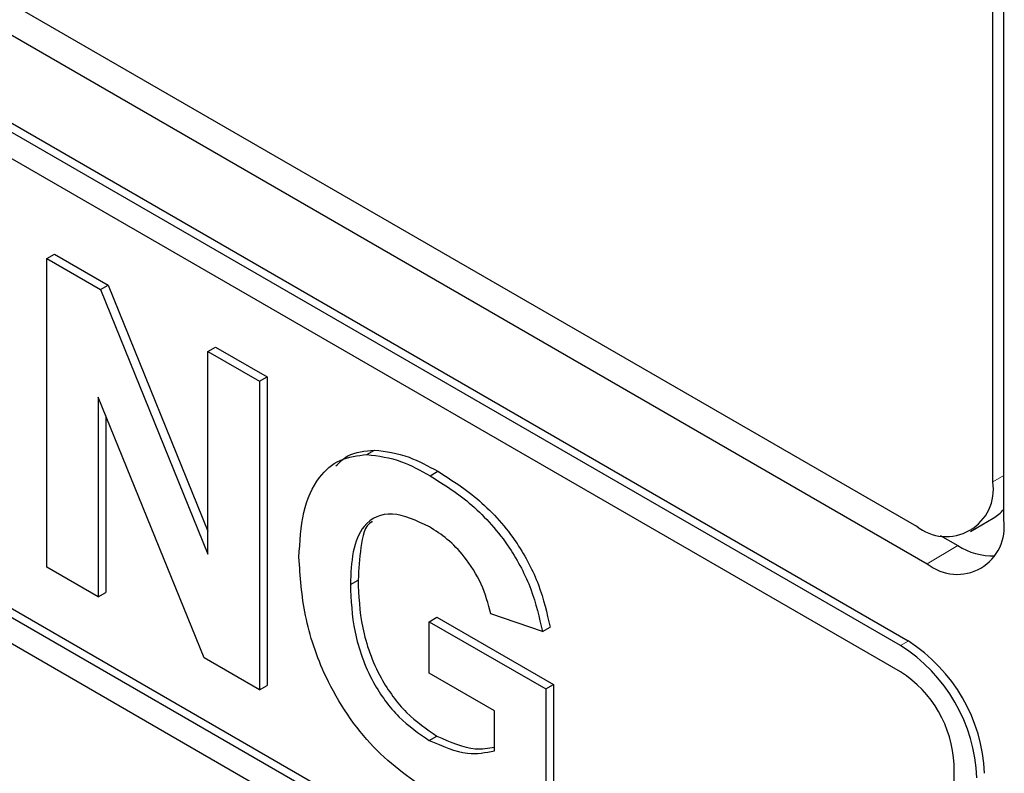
# Paper-space layout 'Blatt2' of a CAD drawing. Header units: millimetres. Extents: x 5 to 418, y 2 to 292.
# Tile 22 of 93: x 143.03 to 144.86, y 147.61 to 149.01. Entities that reach past the tile are written whole.
import ezdxf

# ---------------------------------------------------------------- set-up
doc = ezdxf.new("R2010")
doc.units = ezdxf.units.MM

psp = doc.layouts.new('Blatt2')

# ---------------------------------------------------------------- linework, layer by layer
at = {"color": 7, "linetype": 'Continuous', "lineweight": 25}
for p, q in [((144.8343, 148.1543), (144.8343, 154.6866)), ((144.8545, 148.0843), (144.8545, 154.6983)), ((137.6218, 152.1546), (144.6929, 148.0726)), ((137.5713, 152.1255), (144.7131, 148.0026)), ((144.6636, 147.8516), (137.5925, 151.9336)), ((144.6777, 147.8597), (137.6067, 151.9418)), ((144.6636, 147.8026), (139.4027, 150.8396)), ((139.4027, 149.9905), (144.7626, 146.8963)), ((139.4169, 149.9987), (144.7626, 146.9126)), ((144.7626, 146.8473), (139.4027, 149.9415)), ((143.0831, 148.568), (143.0973, 148.5761)), ((143.0831, 147.9964), (143.0831, 148.568)), ((143.0831, 148.568), (143.1826, 148.5106)), ((143.0973, 148.5761), (143.1967, 148.5187)), ((143.1826, 148.5106), (143.1967, 148.5187)), ((143.1826, 148.5106), (143.3814, 148.0202)), ((143.1967, 148.5187), (143.3814, 148.0633)), ((143.3814, 148.3958), (143.3955, 148.404)), ((143.3814, 148.3958), (143.4766, 148.3408)), ((143.3814, 148.0202), (143.3814, 148.3958)), ((143.3955, 148.404), (143.4907, 148.349)), ((143.4766, 148.3408), (143.4907, 148.349)), ((143.4907, 148.349), (143.4907, 147.7774)), ((143.4766, 148.3408), (143.4766, 147.7693)), ((143.3741, 147.8284), (143.1783, 148.3113)), ((143.1783, 148.3113), (143.1783, 147.9414)), ((143.1925, 148.2764), (143.1925, 147.9496)), ((143.6756, 148.205), (143.6897, 148.2132)), ((143.7926, 148.1658), (143.8067, 148.1739)), ((144.7929, 148.0627), (144.8353, 148.0872)), ((144.737, 148.0553), (144.7697, 148.0364)), ((143.1783, 147.9414), (143.0831, 147.9964)), ((143.6451, 147.9644), (143.6593, 147.9726)), ((143.1783, 147.9414), (143.1925, 147.9496)), ((143.7911, 147.8955), (143.8052, 147.9036)), ((143.8052, 147.9036), (144.021, 147.7791)), ((144.0005, 147.8772), (143.9053, 147.9101)), ((143.7911, 147.8002), (143.7911, 147.8955)), ((143.7911, 147.8955), (144.0068, 147.7709)), ((144.0005, 147.8772), (144.0146, 147.8853)), ((143.4766, 147.7693), (143.3741, 147.8284)), ((143.9116, 147.7306), (143.7911, 147.8002)), ((143.4766, 147.7693), (143.4907, 147.7774)), ((144.0068, 147.7709), (144.021, 147.7791)), ((144.021, 147.7791), (144.021, 147.5495)), ((144.0068, 147.7709), (144.0068, 147.5414)), ((143.9116, 147.6561), (143.9116, 147.7306)), ((143.7911, 147.6756), (143.8052, 147.6838)), ((144.7626, 146.8963), (144.7626, 147.6311))]:
    psp.add_line(p, q, dxfattribs=at)
at = {"color": 7, "linetype": 'Continuous', "lineweight": 18}
for p, q in [((144.8343, 148.1543), (144.8545, 148.1659)), ((144.7697, 148.0364), (144.7131, 148.0026)), ((144.6636, 147.8516), (144.6777, 147.8597))]:
    psp.add_line(p, q, dxfattribs=at)
at = {"color": 7, "linetype": 'Continuous', "lineweight": 25}
for centre, radius, start, end in [((144.7481, 148.1403), 0.0873, 230.7967, 9.214), ((144.8003, 148.1473), 0.0696, 300.2054, 321.2104), ((144.7683, 148.0703), 0.0873, 230.7967, 9.214), ((144.8346, 148.138), 0.1206, 237.4056, 271.6674), ((144.498, 147.5926), 0.3074, 2.6055, 57.3945), ((144.5121, 147.6008), 0.3074, 2.6055, 57.3945), ((144.5477, 147.6213), 0.2152, 2.6055, 57.3945)]:
    psp.add_arc(centre, radius, start, end, dxfattribs=at)
for points, knots in [([(143.5499, 148.0147), (143.5515, 148.0433), (143.5547, 148.1007), (143.5823, 148.162), (143.6238, 148.1986), (143.6583, 148.2029), (143.6756, 148.205)], [0, 0, 0, 0, 0.2801464, 0.5599799, 0.7799444, 1, 1, 1, 1]), ([(143.6184, 148.1841), (143.6253, 148.1909), (143.6442, 148.2095), (143.672, 148.2117), (143.6897, 148.2132)], [0, 0, 0, 0, 0.363273, 1, 1, 1, 1]), ([(143.6756, 148.205), (143.6967, 148.2024), (143.7344, 148.1976), (143.7748, 148.1755), (143.7926, 148.1658)], [0, 0, 0, 0, 0.559238, 1, 1, 1, 1]), ([(143.6897, 148.2132), (143.7108, 148.2105), (143.7485, 148.2058), (143.7889, 148.1837), (143.8067, 148.1739)], [0, 0, 0, 0, 0.559238, 1, 1, 1, 1]), ([(143.7926, 148.1658), (143.8186, 148.1493), (143.8706, 148.1165), (143.9381, 148.0411), (143.9829, 147.9554), (143.9946, 147.9033), (144.0005, 147.8772)], [0, 0, 0, 0, 0.280674, 0.55986, 0.779759, 1, 1, 1, 1]), ([(143.8067, 148.1739), (143.8328, 148.1575), (143.8847, 148.1247), (143.9522, 148.0493), (143.9971, 147.9636), (144.0088, 147.9114), (144.0146, 147.8853)], [0, 0, 0, 0, 0.280674, 0.55986, 0.779759, 1, 1, 1, 1]), ([(143.7913, 148.0712), (143.7676, 148.0823), (143.7205, 148.1044), (143.6688, 148.0807), (143.6476, 148.0267), (143.6459, 147.9852), (143.6451, 147.9644)], [0, 0, 0, 0, 0.279802, 0.558331, 0.778826, 1, 1, 1, 1]), ([(143.6861, 148.0807), (143.6857, 148.0805), (143.6713, 148.0745), (143.6632, 148.0324), (143.6606, 147.9925), (143.6593, 147.9726)], [0, 0, 0, 0, 0.015054, 0.506768, 1, 1, 1, 1]), ([(143.9053, 147.9101), (143.9002, 147.9285), (143.8901, 147.9653), (143.8592, 148.0142), (143.8248, 148.0498), (143.8025, 148.0641), (143.7913, 148.0712)], [0, 0, 0, 0, 0.279821, 0.559279, 0.779466, 1, 1, 1, 1]), ([(143.7979, 147.5764), (143.7602, 147.6021), (143.6849, 147.6533), (143.5981, 147.7819), (143.5569, 147.9086), (143.5522, 147.9793), (143.5499, 148.0147)], [0, 0, 0, 0, 0.280091, 0.558748, 0.779191, 1, 1, 1, 1]), ([(143.6451, 147.9644), (143.6463, 147.9356), (143.6485, 147.8783), (143.6802, 147.7878), (143.7337, 147.7147), (143.7719, 147.6887), (143.7911, 147.6756)], [0, 0, 0, 0, 0.2810362, 0.5600061, 0.7797692, 1, 1, 1, 1]), ([(143.6593, 147.9726), (143.6604, 147.9438), (143.6627, 147.8865), (143.6943, 147.7959), (143.7478, 147.7228), (143.7861, 147.6968), (143.8052, 147.6838)], [0, 0, 0, 0, 0.2810362, 0.5600061, 0.7797692, 1, 1, 1, 1]), ([(143.7911, 147.6756), (143.8154, 147.6651), (143.859, 147.6463), (143.8955, 147.6531), (143.9116, 147.6561)], [0, 0, 0, 0, 0.559098, 1, 1, 1, 1]), ([(143.8052, 147.6838), (143.8297, 147.6729), (143.868, 147.6559), (143.9001, 147.6612), (143.9116, 147.6631)], [0, 0, 0, 0, 0.639357, 1, 1, 1, 1])]:
    psp.add_open_spline(points, degree=3, knots=knots, dxfattribs=at)

doc.saveas('drawing.dxf')
